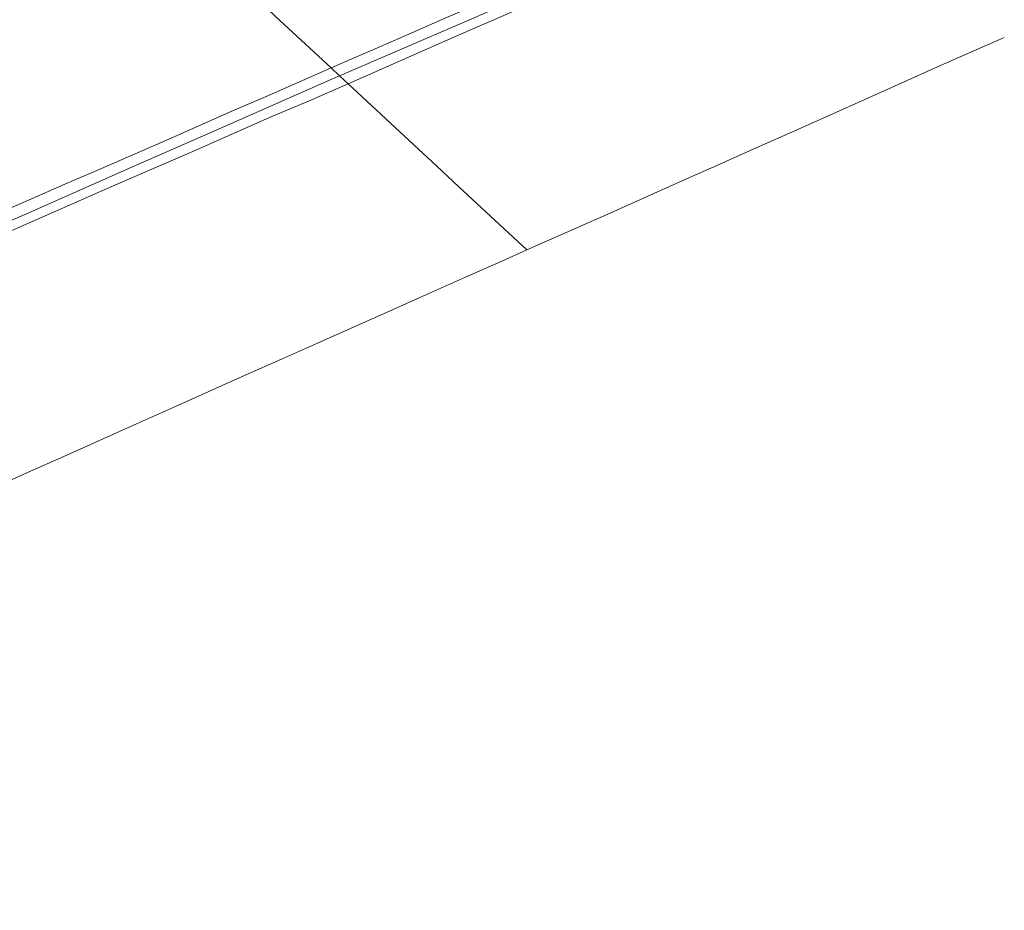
# Model space of a CAD drawing. Header units: metres. Extents: x 94279 to 96109, y 461866 to 463040.
# Tile 170 of 175: x 95702 to 95826, y 462336 to 462448. Entities that reach past the tile are written whole.
import ezdxf

# ---------------------------------------------------------------- set-up
doc = ezdxf.new("R2010")
doc.units = ezdxf.units.M
for name, color, linetype, lineweight in [('G_GRENS_ALGEMEEN_0', 251, 'CONTINUOUS', 13), ('T_MUUR_30CM_LIJN_0', 251, 'CONTINUOUS', 13), ('V_WEGGRENS_0', 251, 'CONTINUOUS', 13)]:
    doc.layers.add(name, color=color, linetype=linetype, lineweight=lineweight)

msp = doc.modelspace()

# ---------------------------------------------------------------- linework, layer by layer
at = {"layer": 'G_GRENS_ALGEMEEN_0'}
for p, q in [((95740.87, 462441.99), (95741.94, 462440.99)), ((95741.94, 462440.99), (95743, 462440))]:
    msp.add_line(p, q, dxfattribs=at)
at = {"layer": 'T_MUUR_30CM_LIJN_0'}
msp.add_line((95740.66, 462440.44), (95741.94, 462440.99), dxfattribs=at)
for points in [[(95741.94, 462440.99), (95765.3, 462451.1), (95792.72, 462462.93), (95813.1, 462471.81), (95817.44, 462473.71)], [(95521.98, 462335.97), (95525.39, 462337.87), (95538.5, 462345.16), (95542.89, 462347.54), (95546.22, 462349.25), (95550.64, 462351.59), (95563.89, 462358.63), (95577.24, 462365.48), (95586.17, 462369.97), (95599.63, 462376.6), (95613.12, 462383.16), (95626.67, 462389.58), (95633.72, 462392.83), (95642.8, 462397.02), (95651.88, 462401.22), (95665.55, 462407.38), (95674.68, 462411.48), (95688.41, 462417.51), (95702.18, 462423.47), (95715.88, 462429.56), (95725.35, 462433.68), (95740.66, 462440.44)]]:
    msp.add_lwpolyline(points, dxfattribs=at)
at = {"layer": 'V_WEGGRENS_0'}
for points in [[(95817, 462475.14), (95810.62, 462472.34), (95806.03, 462470.35), (95801.44, 462468.37), (95796.86, 462466.37), (95792.27, 462464.38), (95787.69, 462462.37), (95783.11, 462460.37), (95778.53, 462458.37), (95773.95, 462456.37), (95769.35, 462454.4), (95764.77, 462452.4), (95760.18, 462450.4), (95755.59, 462448.42), (95751.01, 462446.41), (95746.43, 462444.41), (95741.84, 462442.42), (95740.87, 462441.99)], [(95743, 462440), (95756.33, 462445.84), (95765.49, 462449.85), (95783.84, 462457.79), (95793, 462461.81), (95802.16, 462465.81), (95811.34, 462469.78), (95817.79, 462472.57)], [(95720.01, 462461.39), (95725.98, 462455.84), (95728.85, 462453.16), (95731.59, 462450.62), (95734.43, 462447.97), (95740.87, 462441.99)], [(95825.57, 462445.83), (95824.8, 462445.49), (95821.74, 462444.13), (95817.17, 462442.11), (95812.61, 462440.05), (95808.04, 462438.02), (95798.91, 462433.96), (95794.34, 462431.92), (95789.77, 462429.88), (95785.21, 462427.85), (95780.64, 462425.82), (95776.07, 462423.77), (95771.5, 462421.75), (95766.94, 462419.72), (95765.5, 462419.08)], [(95740.87, 462441.99), (95737.27, 462440.41), (95732.69, 462438.4), (95728.09, 462436.43), (95721.13, 462433.32), (95711.97, 462429.32), (95707.38, 462427.34), (95702.79, 462425.34), (95693.63, 462421.34)], [(95695.7, 462419.36), (95714.02, 462427.38), (95723.16, 462431.34), (95733.4, 462435.87), (95738.01, 462437.81), (95743, 462440)], [(95743, 462440), (95751.27, 462432.31), (95754.16, 462429.62), (95756.94, 462427.04), (95759.8, 462424.38), (95765.5, 462419.08)], [(95765.5, 462419.08), (95762.37, 462417.68), (95757.8, 462415.65), (95753.23, 462413.62), (95748.66, 462411.58), (95739.52, 462407.53), (95734.63, 462405.33), (95730.06, 462403.3), (95725.5, 462401.26), (95720.93, 462399.21), (95716.37, 462397.18), (95711.8, 462395.15), (95707.24, 462393.1), (95702.67, 462391.05), (95698.11, 462389.01)]]:
    msp.add_lwpolyline(points, dxfattribs=at)

doc.saveas('drawing.dxf')
